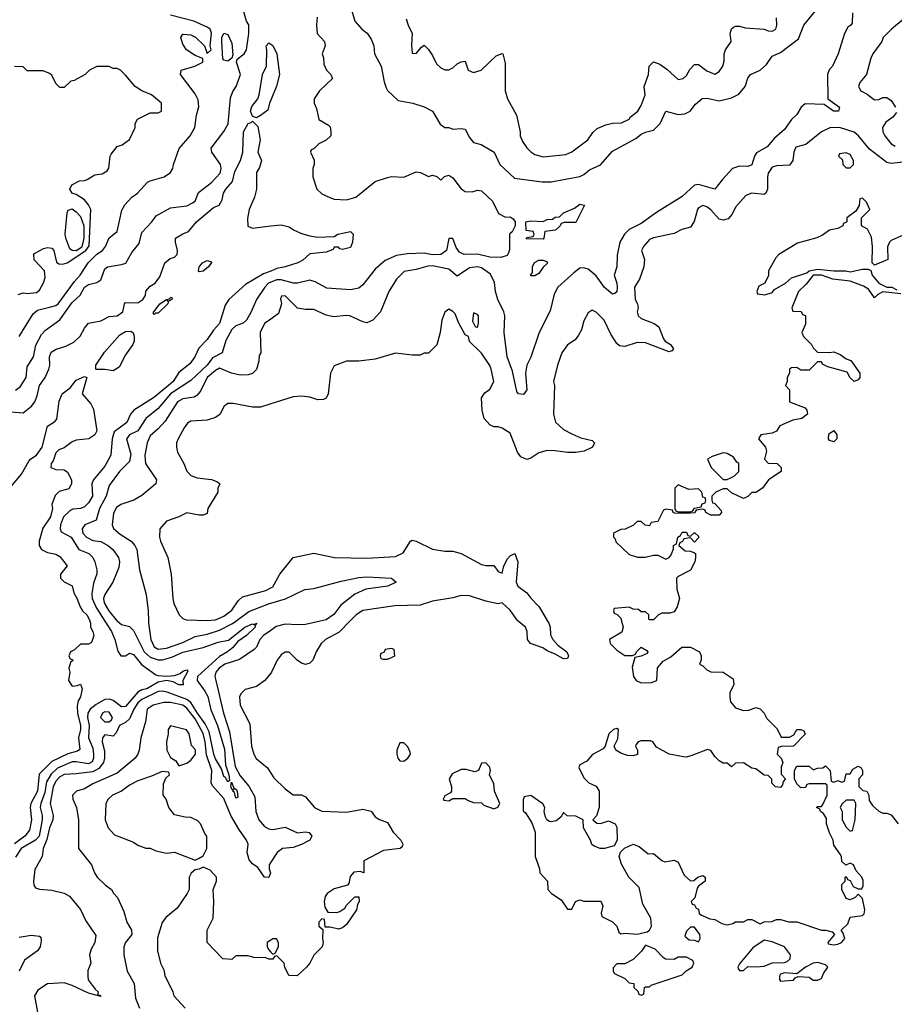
# Model space of a CAD drawing. Header units: inches. Extents: x 2380053 to 2584298, y 380219 to 546618.
# Tile 136 of 256: x 2428773 to 2433046, y 488129 to 492937. Entities that reach past the tile are written whole.
import ezdxf

# ---------------------------------------------------------------- set-up
doc = ezdxf.new("R2010")
doc.units = ezdxf.units.IN
doc.header["$MEASUREMENT"] = 0
for name, color, linetype in [('C4428', 7, 'Continuous'), ('C4429', 7, 'Continuous'), ('C4438', 7, 'Continuous'), ('C4439', 7, 'Continuous')]:
    doc.layers.add(name, color=color, linetype=linetype)

msp = doc.modelspace()

# ---------------------------------------------------------------- linework, layer by layer
at = {"layer": 'C4428', "color": 2}
for points, elevation in [([(2429116.1, 490000), (2429119.1, 489990), (2429118.8, 489970), (2429130.7, 489950), (2429134.8, 489930), (2429124.7, 489895.3), (2429110, 489888), (2429070, 489888), (2429041, 489859), (2429022, 489850), (2429014, 489830), (2429018, 489818), (2429034, 489810), (2429022, 489798), (2429014, 489770), (2429018, 489750), (2429012, 489710), (2429030, 489682), (2429055.3, 489684.7), (2429070, 489691.3), (2429078, 489670), (2429070.7, 489630), (2429058.8, 489610), (2429053.4, 489586.6), (2429055.8, 489550), (2429070.2, 489490), (2429070.2, 489470), (2429060.3, 489430), (2429067.5, 489372.5), (2429055.4, 489364.6), (2429008, 489352), (2428930, 489315.1), (2428867.8, 489252.2), (2428860.9, 489170), (2428827, 489110), (2428824.2, 489090), (2428831.7, 489030), (2428821.4, 488978.6), (2428798.4, 488950), (2428747.6, 488912.4)], 58), ([(2429189.8, 490000), (2429221.7, 489950), (2429238, 489910), (2429252.4, 489852.4), (2429266.8, 489830), (2429290, 489830.7), (2429310, 489844), (2429330, 489837.3), (2429368.8, 489788.8), (2429438, 489738), (2429450, 489734), (2429490, 489730.8), (2429530, 489734.8), (2429556.5, 489743.5), (2429570, 489754.8), (2429590, 489762), (2429594.8, 489754.8), (2429571, 489710), (2429571.3, 489688.7), (2429550.8, 489689.2), (2429523.7, 489703.7), (2429490, 489709.5), (2429450, 489702), (2429394.8, 489670), (2429370, 489664.2), (2429350, 489652.3), (2429290, 489582.9), (2429270, 489580.7), (2429230, 489613), (2429210, 489618.3), (2429190, 489616.9), (2429146.5, 489593.5), (2429117, 489570), (2429106.9, 489550), (2429104.9, 489530), (2429112.7, 489490), (2429110.3, 489430), (2429130, 489378.8), (2429134.4, 489350), (2429134, 489330), (2429127.7, 489312.3), (2429110, 489302.7), (2429050, 489313.3), (2429030, 489312), (2428958.6, 489281.4), (2428927, 489253), (2428904.5, 489215.5), (2428896.9, 489163.1), (2428876.2, 489110), (2428873.6, 489090), (2428882.7, 489050), (2428882.4, 489030), (2428867.9, 488950), (2428850, 488931), (2428781.1, 488890), (2428753.3, 488846.7)], 62), ([(2429250.5, 490000), (2429270, 489983), (2429310, 489973.4), (2429330, 489954.8), (2429380.9, 489850), (2429410, 489824.4), (2429450, 489810.2), (2429470.3, 489810.3), (2429516.4, 489823.6), (2429570, 489849), (2429670, 489871.7), (2429743.3, 489896.7), (2429793.8, 489906.2), (2429873.2, 489970), (2429910, 489986.8), (2429916.4, 489983.6), (2429931.3, 489990), (2429922, 489978), (2429924, 489970), (2429882, 489930), (2429839.3, 489900.7), (2429813, 489870), (2429788, 489850), (2429750, 489827.4), (2429642, 489730), (2429640.2, 489710), (2429678.1, 489658.1), (2429691.8, 489631.8), (2429706.7, 489566.7), (2429739.6, 489490), (2429773.9, 489373.9), (2429778.5, 489298.5), (2429794.6, 489250), (2429798, 489222), (2429790, 489215.3), (2429777.6, 489237.6), (2429770, 489240.9), (2429758.8, 489278.8), (2429730, 489327.6), (2429721.8, 489350), (2429699, 489459), (2429679.1, 489499.1), (2429641.5, 489550), (2429610, 489602.6), (2429590, 489617.4), (2429493, 489653), (2429470, 489658.5), (2429450, 489656.5), (2429370, 489616.5), (2429350, 489601), (2429330.2, 489570), (2429310, 489522), (2429290, 489504.5), (2429261, 489490), (2429245.4, 489454.6), (2429230, 489438), (2429190, 489445.2), (2429182.8, 489437.2), (2429177.3, 489430), (2429176.3, 489410), (2429186.9, 489366.9), (2429187.2, 489330), (2429182.6, 489310), (2429159.5, 489280.5), (2429130, 489264.2), (2429050, 489253.6), (2428990, 489251.1), (2428970, 489239.7), (2428950, 489218.4), (2428936.9, 489190), (2428921.7, 489110), (2428936.4, 489050), (2428934.9, 489030), (2428918.7, 488990), (2428906, 488934), (2428887.3, 488890), (2428882.8, 488850), (2428847.1, 488787.1), (2428840.7, 488730), (2428842.8, 488710), (2428850, 488698), (2428870, 488691), (2428930, 488686), (2428990, 488670.8), (2429016.8, 488656.8), (2429070, 488591.3), (2429096.8, 488536.8), (2429145.4, 488465.4), (2429141, 488430), (2429122, 488398), (2429114.8, 488370), (2429121, 488330), (2429106.7, 488293.3), (2429106.2, 488266.2), (2429108.4, 488248.4), (2429142, 488202), (2429156, 488190), (2429154, 488174), (2429166, 488174), (2429170, 488166), (2429110, 488182.7), (2429030, 488221.2), (2428990, 488233.2), (2428910, 488229), (2428862, 488198), (2428846, 488170), (2428861, 488090)], 66), ([(2429402.1, 490000), (2429402.4, 489990), (2429414, 489910), (2429430, 489874), (2429450, 489863.7), (2429490, 489867.2), (2429570, 489895.6), (2429630, 489924.9), (2429690, 489937), (2429750, 489955.6), (2429812.3, 489987.7), (2429828.7, 490000)], 70), ([(2430000, 489954.5), (2429964.9, 489930), (2429947, 489910), (2429930, 489873.2), (2429918.4, 489861.6), (2429847.2, 489812.8), (2429774.8, 489790), (2429748, 489770), (2429730.8, 489750), (2429726.8, 489730), (2429730.8, 489709.2), (2429768.7, 489550), (2429798.5, 489458.5), (2429826.5, 489290), (2429850, 489243.8), (2429893.3, 489193.3), (2429921.4, 489141.4), (2429927.2, 489070), (2429942.4, 489030), (2429970, 488997.1), (2429990, 488985.7), (2430000, 488983.8)], 70), ([(2430000, 489746.5), (2429970.5, 489709.5), (2429930, 489681.2), (2429874.8, 489665.2), (2429854.4, 489645.6), (2429847.3, 489630), (2429850.8, 489590), (2429897.5, 489497.5), (2429905.5, 489390), (2429917.3, 489350), (2429928.5, 489328.5), (2429983.8, 489283.8), (2430000, 489257.9)], 74), ([(2430000, 488823.1), (2429991.3, 488810), (2429991.3, 488790), (2429998, 488770), (2429990, 488748), (2429970, 488748.7), (2429937.2, 488797.2), (2429910, 488815.3), (2429893.6, 488833.6), (2429884, 488870), (2429889, 488910), (2429881.2, 488930), (2429843.5, 488983.5), (2429805.6, 489050), (2429770, 489133.2), (2429716, 489196), (2429709, 489210), (2429712.6, 489270), (2429686.7, 489346.7), (2429679.8, 489410), (2429670.4, 489450.4), (2429630, 489523.1), (2429590, 489574.5), (2429570, 489589.8), (2429510, 489602), (2429478, 489602), (2429426, 489590), (2429396, 489570), (2429387.5, 489507.5), (2429365.5, 489430), (2429356.3, 489370), (2429350.6, 489350), (2429337.3, 489330), (2429250, 489258), (2429130, 489204.5), (2429090, 489180.7), (2429050.5, 489169.5), (2429030.8, 489150), (2429033.4, 489130), (2429050.6, 489090), (2429060.7, 489030), (2429061, 488890), (2429124.7, 488810), (2429138, 488770), (2429151.3, 488750), (2429192, 488710), (2429222, 488690), (2429231.1, 488671.1), (2429250.9, 488650.9), (2429282, 488582), (2429296, 488530), (2429318.8, 488490), (2429320.7, 488470), (2429290.8, 488430), (2429282.8, 488410), (2429282.8, 488370), (2429298.8, 488290), (2429333.4, 488230), (2429338.5, 488158.5), (2429358.8, 488110)], 70), ([(2430000, 488348.7), (2429990, 488348.7), (2429975.3, 488355.3), (2429916.4, 488356.4), (2429890, 488366), (2429830, 488366), (2429810, 488348), (2429766, 488350), (2429688.7, 488430), (2429688.7, 488490), (2429718, 488550), (2429722, 488630), (2429718, 488690), (2429735.3, 488730), (2429734, 488750), (2429703.1, 488783.1), (2429670, 488798), (2429650, 488788), (2429630, 488786), (2429611.6, 488768.4), (2429602, 488750), (2429602, 488690), (2429592, 488670), (2429542, 488598), (2429487.9, 488552.1), (2429470, 488528), (2429447.1, 488452.9), (2429446, 488390), (2429461, 488330), (2429476.8, 488296.8), (2429482.8, 488270), (2429521, 488190), (2429526, 488170), (2429582, 488110)], 74), ([(2428770, 488456), (2428830, 488466), (2428870, 488462), (2428876, 488456), (2428878, 488438), (2428873.4, 488410), (2428860.7, 488390), (2428796.3, 488343.7), (2428770.4, 488290)], 62), ([(2430000, 488442), (2429982, 488430), (2429982, 488410), (2429990, 488394), (2430000, 488384)], 74)]:
    msp.add_lwpolyline(points, dxfattribs=dict(at, elevation=elevation))
for points, elevation in [([(2429190, 489557.6), (2429177.3, 489550), (2429168.4, 489530), (2429190, 489507.3), (2429210, 489507.3), (2429222, 489518), (2429226, 489530), (2429210, 489555.6)], 66), ([(2429510, 489488), (2429498, 489470), (2429498.8, 489450), (2429491, 489410), (2429492, 489370), (2429510, 489334), (2429536.9, 489316.9), (2429550, 489294), (2429590, 489306), (2429610, 489321), (2429632, 489350), (2429631.4, 489371.4), (2429612.9, 489392.9), (2429602, 489450), (2429588.9, 489468.9)], 74), ([(2429470, 489266), (2429418, 489242), (2429350, 489219.3), (2429310, 489198), (2429270.4, 489169.6), (2429226.8, 489150), (2429206, 489130), (2429194.8, 489110), (2429190.7, 489030), (2429206, 488990), (2429236, 488956), (2429330, 488921), (2429350, 488906), (2429390, 488891), (2429410, 488891), (2429438, 488878), (2429490, 488866), (2429530, 488871.3), (2429630, 488832), (2429650, 488842), (2429670, 488854), (2429688, 488890), (2429688, 488950), (2429679, 488959), (2429657.2, 489010), (2429644.1, 489024.1), (2429610, 489041.2), (2429582, 489042), (2429530, 489054), (2429502, 489090), (2429488.7, 489130), (2429474, 489150), (2429475.3, 489204.7), (2429487.3, 489232.7), (2429506, 489250), (2429502, 489262)], 74), ([(2429821, 489181), (2429830, 489181), (2429836.3, 489170), (2429839.8, 489140.2), (2429830, 489135.3), (2429822.7, 489162.7), (2429815.3, 489170), (2429818, 489178), (2429810, 489178), (2429805.6, 489194.4), (2429807.3, 489212.7)], 66)]:
    msp.add_lwpolyline(points, close=True, dxfattribs=dict(at, elevation=elevation))
at = {"layer": 'C4429', "color": 2}
for points, elevation in [([(2428752.7, 491127.3), (2428775.8, 491144.2), (2428804.5, 491190), (2428810, 491241), (2428840.5, 491290), (2428852.1, 491347.9), (2428879.7, 491400.3), (2428899.3, 491420.7), (2428970, 491470.6), (2429030, 491555.5), (2429068, 491592), (2429089.6, 491630), (2429110, 491643.8), (2429150, 491654), (2429170, 491666), (2429190, 491721), (2429202, 491730), (2429270, 491740.7), (2429291.7, 491748.3), (2429320.5, 491799.5), (2429356.6, 491843.4), (2429370, 491898), (2429419, 491950), (2429440.2, 491979.8), (2429510, 492018.8), (2429590, 492028.2), (2429618, 492042), (2429630, 492051.3), (2429647.3, 492092.7), (2429710, 492142), (2429752.7, 492187.3), (2429757, 492210), (2429755.1, 492230), (2429712.7, 492290), (2429709.2, 492310), (2429770, 492390.8), (2429791.1, 492428.9), (2429804, 492556), (2429813.9, 492586.1), (2429831.6, 492610), (2429851.6, 492670), (2429832.7, 492730), (2429836.5, 492743.5), (2429870, 492771), (2429880.9, 492790), (2429892.3, 492870), (2429892.5, 492912.5), (2429882, 492930), (2429858, 493010)], 66), ([(2428771.5, 491390), (2428838.9, 491501.1), (2428861.1, 491518.9), (2428926, 491534), (2428950, 491541.6), (2428960.9, 491550), (2429040.9, 491659.1), (2429069.4, 491690), (2429107.3, 491750), (2429150, 491792.7), (2429177.2, 491810), (2429192.7, 491830), (2429210, 491872), (2429250, 491902), (2429272.9, 492007.1), (2429286.6, 492033.4), (2429321.2, 492070), (2429349.6, 492090.4), (2429397, 492143), (2429410, 492150.6), (2429479, 492170), (2429509.5, 492190.5), (2429521.2, 492210), (2429524, 492230), (2429552.5, 492307.5), (2429606, 492370), (2429629.3, 492410), (2429637.2, 492470), (2429649.1, 492510.9), (2429645.6, 492545.6), (2429630, 492575.3), (2429559, 492670), (2429562, 492690), (2429628.7, 492710), (2429668, 492730), (2429667.3, 492747.3), (2429630, 492762.7), (2429589, 492790), (2429570, 492818), (2429560.9, 492850), (2429570, 492866), (2429573.6, 492866.4), (2429610, 492863), (2429631.9, 492851.9), (2429676, 492810), (2429690, 492772), (2429708, 492790), (2429704, 492810), (2429710.8, 492870.8), (2429703.6, 492890), (2429690, 492901.3), (2429624, 492930), (2429510, 492959)], 70), ([(2430000, 492544.5), (2429994, 492530), (2429984.9, 492495.1), (2429950, 492468.7), (2429930, 492458), (2429920.4, 492460.4), (2429910, 492466), (2429900.9, 492490), (2429907.2, 492512.8), (2429937, 492550), (2429943.6, 492570), (2429959.6, 492670), (2429979.5, 492710), (2429981.3, 492790), (2429978, 492810), (2429990, 492824), (2430000, 492817.3)], 62), ([(2428765.2, 491594.8), (2428790, 491602.8), (2428810, 491600.5), (2428854.7, 491605.3), (2428870, 491616), (2428890, 491652), (2428898, 491678), (2428895.3, 491710), (2428844, 491764), (2428842, 491790), (2428845.6, 491794.4), (2428890, 491819.1), (2428910, 491823.8), (2428930, 491820.5), (2428940.5, 491810), (2428953.2, 491753.2), (2428964.4, 491744.4), (2428983.1, 491743.1), (2429005.2, 491750), (2429096.2, 491810), (2429113, 491833), (2429120.5, 492010), (2429110, 492032.7), (2429090, 492057), (2429050, 492082.7), (2429029, 492090), (2429018, 492110), (2429028, 492130), (2429066, 492150), (2429090, 492151.3), (2429103.1, 492156.9), (2429140.4, 492179.6), (2429176.4, 492183.6), (2429200.4, 492199.6), (2429208.4, 492211.6), (2429215.3, 492270), (2429220.2, 492279.8), (2429250, 492318), (2429273.6, 492326.4), (2429310, 492352), (2429338, 492410), (2429338, 492430), (2429348.9, 492451.1), (2429410, 492482), (2429450, 492482), (2429466, 492490), (2429466, 492530), (2429418, 492570), (2429369.3, 492589.3), (2429338, 492610), (2429290, 492666), (2429266, 492690), (2429250, 492698), (2429230, 492698), (2429210, 492708), (2429150, 492708), (2429114, 492690), (2429094, 492670), (2429039.6, 492640.4), (2429023.6, 492636.4), (2428990, 492606), (2428970, 492606), (2428950, 492626), (2428930, 492666), (2428916.4, 492676.4), (2428887.3, 492687.3), (2428810, 492688), (2428790, 492706), (2428748.4, 492708.4)], 74), ([(2428730, 491022), (2428790, 491017.3), (2428831.1, 491048.9), (2428847, 491070), (2428859.3, 491100.7), (2428869.6, 491150), (2428897, 491190), (2428915.1, 491230), (2428920.9, 491250), (2428919, 491290), (2428926.8, 491313.2), (2428952.1, 491327.9), (2428998, 491342), (2429038.6, 491361.4), (2429069.3, 491390.7), (2429090, 491431.3), (2429110, 491454.8), (2429170, 491466.8), (2429210, 491486.8), (2429250, 491490.7), (2429277.2, 491510), (2429285.2, 491550), (2429290, 491556), (2429350, 491554.8), (2429375.3, 491570), (2429388.7, 491590), (2429390, 491611.3), (2429410, 491636), (2429435.3, 491650), (2429458, 491682), (2429482, 491750), (2429508, 491770), (2429530, 491778), (2429542, 491790), (2429544, 491810), (2429534, 491850), (2429535.3, 491870), (2429570, 491891.3), (2429598, 491902), (2429637.2, 491950), (2429720.2, 492019.8), (2429748.4, 492031.6), (2429762, 492058), (2429769.3, 492090), (2429780.9, 492110), (2429813.4, 492146.6), (2429824.2, 492195.8), (2429852.4, 492250), (2429864.2, 492290), (2429866.3, 492390), (2429890, 492430.8), (2429904.7, 492435.3), (2429910, 492442), (2429935.9, 492415.9), (2429948, 492350), (2429936.3, 492290), (2429954.8, 492250), (2429945.2, 492214.8), (2429930.8, 492190), (2429930.4, 492110), (2429920.4, 492070), (2429893.7, 492010), (2429886.7, 491966.7), (2429888, 491928), (2429910, 491918.8), (2430000, 491929.9)], 62), ([(2430000, 491709.6), (2429964.9, 491695.1), (2429876.7, 491643.3), (2429794.8, 491570), (2429777.5, 491542.5), (2429750, 491454), (2429719.9, 491420.1), (2429690, 491375.1), (2429647.7, 491332.3), (2429628.4, 491290), (2429603.8, 491256.2), (2429550, 491214.5), (2429522.6, 491170), (2429500.3, 491150), (2429427.7, 491090), (2429330.4, 491029.6), (2429314, 491010), (2429296.3, 490970), (2429235.2, 490924.8), (2429224.6, 490890), (2429219.1, 490810), (2429190, 490756), (2429132, 490688), (2429126, 490670), (2429128.4, 490610), (2429110, 490577), (2429090, 490558.7), (2429070.2, 490549.8), (2429033.4, 490546.6), (2429019.3, 490540.7), (2428987.2, 490510), (2428972.2, 490470), (2428970.5, 490450), (2428975.9, 490435.9), (2429025.5, 490410), (2429062.8, 490350), (2429110.6, 490330), (2429130.7, 490310), (2429140.7, 490290), (2429150.6, 490250), (2429150.5, 490230.5), (2429134.4, 490185.6), (2429126.3, 490133.7), (2429127.6, 490110), (2429147, 490067), (2429189.8, 490000)], 62), ([(2430000, 491654.8), (2429989.3, 491650.7), (2429970.4, 491630), (2429930.7, 491570), (2429904.9, 491510), (2429880.7, 491470), (2429865.8, 491454.2), (2429830, 491442), (2429810, 491423.7), (2429780.4, 491370), (2429762.8, 491310), (2429714.8, 491285.2), (2429688.4, 491250), (2429610, 491175.1), (2429510.3, 491110), (2429450, 491037.6), (2429390, 490989.6), (2429350, 490929.6), (2429310.4, 490909.6), (2429301.4, 490898.6), (2429295.5, 490890), (2429315.6, 490815.6), (2429310, 490779), (2429260.7, 490730), (2429210, 490662), (2429195.8, 490610), (2429163.7, 490550), (2429147.7, 490492.3), (2429091, 490470), (2429078, 490450), (2429082.4, 490430), (2429099.1, 490410), (2429130, 490394.4), (2429170, 490388.2), (2429207.3, 490367.3), (2429228.9, 490348.9), (2429256.3, 490310), (2429260.5, 490290), (2429258.4, 490261.6), (2429227.7, 490190), (2429188.7, 490130), (2429183.1, 490110), (2429186.3, 490090), (2429208.9, 490050), (2429250, 490000.4), (2429250.5, 490000)], 66), ([(2430000, 491474.9), (2429970, 491452.7), (2429948, 491410), (2429952, 491310), (2429943.6, 491296.4), (2429942, 491270), (2429930, 491228), (2429910, 491208.7), (2429890, 491202), (2429850, 491201.2), (2429808, 491210), (2429750, 491234.5), (2429730, 491224.5), (2429688.8, 491190), (2429656.7, 491123.3), (2429638, 491102), (2429625.8, 491094.2), (2429570, 491085.6), (2429543.8, 491070), (2429483.4, 490976.6), (2429450, 490939.3), (2429410, 490904), (2429396.3, 490870), (2429384.9, 490810), (2429388.2, 490770), (2429441, 490690), (2429438, 490670), (2429370, 490613.2), (2429331.3, 490590), (2429266.8, 490570), (2429246, 490554), (2429232.1, 490527.9), (2429225.5, 490470), (2429232.4, 490452.4), (2429264.4, 490424.4), (2429317.3, 490390), (2429336.3, 490370), (2429344.9, 490350), (2429358.8, 490250), (2429390.5, 490130.5), (2429400.5, 490050), (2429402.1, 490000)], 70), ([(2428730, 490656), (2428783, 490717), (2428818.4, 490781.6), (2428827.6, 490792.4), (2428856, 490810), (2428882.7, 490850), (2428910, 490952), (2428945.6, 490974.4), (2428954.5, 490985.5), (2428965.4, 491074.6), (2428980.9, 491110), (2429020.2, 491139.8), (2429050, 491177.3), (2429090, 491194.8), (2429102, 491190), (2429078, 491110), (2429120.7, 491060.7), (2429134.4, 491034.4), (2429150.4, 490929.6), (2429140.7, 490910), (2429111, 490890), (2429050, 490882.9), (2429030, 490876.2), (2428990, 490846), (2428964.1, 490835.9), (2428950, 490822), (2428936.8, 490783.2), (2428927.7, 490770), (2428926, 490750), (2428950, 490741), (2428990, 490738), (2429007.1, 490727.1), (2429026.8, 490690), (2429026, 490670), (2429013.4, 490646.6), (2428966.8, 490633.2), (2428946, 490614), (2428931, 490570), (2428934, 490550), (2428923.8, 490510), (2428886.7, 490453.3), (2428868, 490390), (2428868, 490370), (2428880.7, 490350), (2428910, 490334.9), (2428950, 490326.8), (2428970, 490314.8), (2429004.7, 490270), (2428972, 490230), (2428972, 490210), (2428991.1, 490191.1), (2429030, 490172), (2429038, 490138), (2429052.8, 490112.8), (2429068, 490070), (2429080.5, 490050), (2429102, 490030), (2429113, 490010), (2429116.1, 490000)], 58), ([(2430000, 491060.9), (2429950, 491045.2), (2429910, 491045.2), (2429816.9, 491063.1), (2429790, 491062), (2429772, 491050), (2429750.6, 491009.4), (2429730, 490994), (2429690, 490981.2), (2429610, 490977.2), (2429593.7, 490966.3), (2429576.8, 490943.2), (2429546.8, 490890), (2429538.8, 490870), (2429538.8, 490850), (2429544.5, 490824.5), (2429576, 490770), (2429590, 490732), (2429610, 490711.3), (2429639.8, 490699.8), (2429711.1, 490691.1), (2429739.6, 490679.6), (2429751.3, 490670), (2429742, 490650), (2429742, 490630), (2429692, 490550), (2429690, 490526), (2429670, 490518), (2429650, 490518), (2429590, 490528.7), (2429550, 490508.7), (2429490, 490488), (2429458, 490450), (2429456, 490410), (2429461, 490390), (2429497.3, 490310), (2429513.4, 490230), (2429521, 490110), (2429526.4, 490086.4), (2429552, 490030), (2429570, 490012), (2429586, 490006), (2429690, 490002.4), (2429730, 490007), (2429770, 490024.4), (2429810, 490053.4), (2429840.5, 490099.5), (2429862, 490118), (2429975.3, 490150), (2430000, 490162.6)], 74), ([(2429828.7, 490000), (2429892.4, 490047.6), (2429994.5, 490085.5), (2430000, 490087.2)], 70)]:
    msp.add_lwpolyline(points, dxfattribs=dict(at, elevation=elevation))
for points, elevation in [([(2429790, 492734), (2429770, 492739), (2429766.5, 492746.5), (2429760.5, 492830), (2429761.6, 492850), (2429770, 492871), (2429790, 492864.7), (2429810, 492822), (2429815.3, 492764.7), (2429810, 492748.7)], 66), ([(2429050, 491808.7), (2429030, 491809.2), (2429018, 491818), (2428998.7, 491870), (2428996.3, 491890), (2429005.6, 491994.4), (2429010, 492006), (2429030, 492013), (2429050, 491998.8), (2429070, 491976), (2429086.7, 491930), (2429086.4, 491870), (2429079.9, 491840.1), (2429075.2, 491824.8)], 74), ([(2429650, 491705.2), (2429646.6, 491710), (2429650, 491730.8), (2429666, 491750), (2429690, 491760.7), (2429710, 491754), (2429711, 491751), (2429695.5, 491730), (2429670, 491709.6)], 58), ([(2429502, 491562), (2429494, 491566), (2429498.8, 491558.8), (2429496.3, 491550), (2429450, 491503.7), (2429436.9, 491503.1), (2429430, 491498), (2429425.2, 491505.2), (2429458, 491550), (2429490.9, 491570.9), (2429506.3, 491573.7), (2429510, 491582), (2429518, 491578), (2429516, 491570)], 58), ([(2429230, 491222.9), (2429190, 491229.4), (2429149, 491229), (2429146, 491230), (2429146, 491250), (2429187.2, 491312.8), (2429262, 491398), (2429290, 491414), (2429316.7, 491416.7), (2429328.3, 491408.3), (2429332.3, 491392.3), (2429332.2, 491367.8), (2429326.4, 491350), (2429290, 491300.9), (2429259.9, 491240.1)], 58)]:
    msp.add_lwpolyline(points, close=True, dxfattribs=dict(at, elevation=elevation))
at = {"layer": 'C4438', "color": 2}
for points, elevation in [([(2430240.9, 490000), (2430170, 489984), (2430130, 489981.2), (2430070, 489985.7), (2430026.8, 489973.2), (2430000, 489954.5)], 70), ([(2430386.7, 490000), (2430333.7, 489946.3), (2430266.8, 489910), (2430246.8, 489890), (2430221, 489850), (2430204.7, 489810), (2430190, 489795.3), (2430170, 489788), (2430150, 489795.3), (2430129.3, 489809.3), (2430090, 489848.7), (2430070, 489848.7), (2430050, 489835.3), (2430031, 489810), (2430002.8, 489750), (2430000, 489746.5)], 74), ([(2431352.2, 490000), (2431358, 489990), (2431364.7, 489970), (2431366.4, 489933.6), (2431377.3, 489910), (2431403, 489883), (2431446, 489850), (2431454.8, 489830), (2431450, 489818), (2431430, 489815.3), (2431390, 489839), (2431350, 489854), (2431328.7, 489870), (2431268.7, 489890), (2431254, 489910), (2431253.2, 489950), (2431244, 489970), (2431209, 490000)], 74), ([(2431713.5, 490000), (2431721, 489970), (2431714.4, 489945.6), (2431654, 489910), (2431658, 489890), (2431690, 489858), (2431730, 489832), (2431767.3, 489832.7), (2431782, 489838), (2431786, 489850), (2431810, 489872), (2431836.9, 489856.9), (2431842, 489850), (2431838, 489842), (2431810, 489828), (2431778, 489822), (2431765.4, 489774.6), (2431771.3, 489730), (2431784.7, 489710), (2431810, 489698), (2431860.4, 489699.6), (2431886, 489710), (2431888.4, 489771.6), (2431916.4, 489803.6), (2431954.6, 489825.4), (2432007.3, 489872.7), (2432050, 489872), (2432094, 489850), (2432102, 489830), (2432102, 489810), (2432094, 489790), (2432110, 489782), (2432130, 489762), (2432150, 489752), (2432210, 489751.3), (2432258, 489718), (2432262, 489690), (2432242, 489650), (2432242, 489630), (2432246.4, 489606.4), (2432270, 489576), (2432310, 489562.8), (2432334.6, 489565.4), (2432370, 489578), (2432390, 489571.3), (2432410.6, 489550.6), (2432424, 489524), (2432473.7, 489473.7), (2432492.7, 489432.7), (2432534, 489434), (2432555.3, 489444.7), (2432570, 489471.3), (2432590, 489471.3), (2432603.6, 489463.6), (2432610, 489448), (2432554, 489390), (2432492.7, 489387.3), (2432478, 489382), (2432474, 489350), (2432494, 489330), (2432502, 489310), (2432492.7, 489287.3), (2432492.7, 489252.7), (2432514, 489230), (2432503.6, 489216.4), (2432499.6, 489200.4), (2432490, 489188), (2432466, 489190), (2432448.4, 489208.4), (2432447.3, 489227.3), (2432430, 489246), (2432410, 489248), (2432370, 489278), (2432350, 489282), (2432310, 489308), (2432270, 489306), (2432250, 489288), (2432230, 489306), (2432210, 489306), (2432190, 489318), (2432170, 489338), (2432150, 489368), (2432133.2, 489373.2), (2432056.9, 489343.1), (2432030, 489335.3), (2432016.4, 489336.4), (2431946, 489350), (2431884.7, 489384.7), (2431866, 489410), (2431854.6, 489414.6), (2431810, 489415.3), (2431794, 489410), (2431783.6, 489396.4), (2431782, 489390), (2431792, 489370), (2431791.1, 489348.9), (2431770, 489342), (2431743.1, 489343.1), (2431710, 489355.3), (2431686, 489370), (2431678, 489390), (2431694.6, 489425.4), (2431698, 489470), (2431690, 489475.3), (2431674, 489470), (2431652, 489450), (2431634, 489390), (2431623.6, 489376.4), (2431571.6, 489348.4), (2431543.6, 489316.4), (2431510, 489298), (2431505.4, 489285.4), (2431530, 489234), (2431554, 489210), (2431590, 489194), (2431604.7, 489170), (2431604.7, 489090), (2431591.6, 489048.4), (2431574, 489030), (2431592.7, 489012.7), (2431610, 489012), (2431650, 489024.7), (2431682, 489010), (2431690, 488994), (2431692, 488930), (2431676.9, 488903.1), (2431630, 488888.7), (2431608.9, 488888.9), (2431580.2, 488900.2), (2431569.1, 488909.1), (2431562, 488930), (2431528, 488990), (2431526, 489030), (2431490, 489048), (2431448.4, 489048.4), (2431430, 489066), (2431416.9, 489043.1), (2431394.8, 489025.2), (2431370, 489019), (2431362, 489022), (2431349.2, 489029.2), (2431342, 489042), (2431335.3, 489070), (2431338, 489090), (2431328.4, 489108.4), (2431270, 489148), (2431238, 489142), (2431232.7, 489127.3), (2431232.7, 489072.7), (2431243.6, 489063.6), (2431275.3, 489015.3), (2431292, 488970), (2431291.3, 488850), (2431312, 488790), (2431314, 488770), (2431352, 488730), (2431354, 488690), (2431372, 488670), (2431418, 488638), (2431450, 488594), (2431470, 488594), (2431488, 488630), (2431510, 488638), (2431530, 488632), (2431611.6, 488631.6), (2431622, 488610), (2431614, 488574), (2431618, 488558), (2431670, 488531.3), (2431691, 488510), (2431701, 488481), (2431710, 488472), (2431730, 488476), (2431790, 488470.8), (2431838, 488482), (2431850, 488491.3), (2431859.3, 488510), (2431857.2, 488550), (2431818, 488618), (2431799.3, 488699.3), (2431748.7, 488750), (2431713.6, 488813.6), (2431702, 488850), (2431708.7, 488871.3), (2431728.7, 488891.3), (2431770, 488911.3), (2431799.8, 488899.8), (2431843.5, 488863.5), (2431870, 488864.7), (2431910, 488831.3), (2431924.7, 488824.7), (2431970, 488832), (2431990, 488822), (2432019.8, 488759.8), (2432050, 488732), (2432067.3, 488732.7), (2432086, 488750), (2432110, 488758), (2432122, 488750), (2432122, 488730), (2432090, 488706), (2432083.6, 488696.4), (2432071.6, 488648.4), (2432054, 488630), (2432058, 488618), (2432070, 488614), (2432078, 488598), (2432090, 488594), (2432092.7, 488572.7), (2432103.6, 488563.6), (2432145.4, 488545.4), (2432170, 488542), (2432203.5, 488523.5), (2432230, 488516), (2432257.2, 488522.8), (2432270, 488531.3), (2432310, 488532), (2432330, 488542), (2432350, 488542), (2432390, 488522), (2432410, 488532), (2432447.3, 488532.7), (2432470, 488542), (2432490, 488542), (2432530, 488531), (2432570, 488531.3), (2432690, 488491.3), (2432710.9, 488490.9), (2432742, 488482), (2432754, 488470), (2432722, 488430), (2432723.6, 488423.6), (2432750, 488418.8), (2432770, 488422), (2432788.7, 488430), (2432804, 488450), (2432796.4, 488476.4), (2432786, 488490), (2432819, 488521), (2432830, 488554), (2432890, 488562), (2432898, 488570), (2432902, 488590), (2432890, 488646), (2432870, 488666), (2432854, 488650), (2432830, 488638), (2432810, 488646), (2432788.9, 488688.9), (2432790, 488714), (2432806, 488730), (2432806, 488750), (2432810, 488752), (2432818, 488738), (2432830, 488734), (2432844.7, 488704.7), (2432870, 488692), (2432887.3, 488692.7), (2432893.6, 488706.4), (2432893.6, 488733.6), (2432888, 488750), (2432860.2, 488780.2), (2432846, 488810), (2432830, 488818), (2432808.4, 488808.4), (2432790, 488826), (2432788, 488850), (2432782, 488862), (2432750, 488906), (2432748, 488930), (2432730, 488966), (2432715.3, 489010), (2432715.3, 489035.3), (2432700.4, 489060.4), (2432686, 489070), (2432682, 489082), (2432666, 489090), (2432670, 489094), (2432690, 489094), (2432696.4, 489103.6), (2432718, 489150), (2432718, 489198), (2432710, 489206), (2432630, 489206), (2432618, 489202), (2432612.7, 489187.3), (2432590, 489186), (2432570, 489206), (2432558, 489230), (2432558, 489270), (2432570, 489292), (2432630, 489292), (2432650, 489274), (2432670, 489282), (2432696.4, 489283.6), (2432710, 489294), (2432732, 489270), (2432738, 489218), (2432750, 489214), (2432770, 489222), (2432790, 489214), (2432802, 489218), (2432810, 489254), (2432830, 489254), (2432843.1, 489276.9), (2432870, 489292), (2432883.6, 489283.6), (2432891.3, 489270), (2432890.7, 489249.3), (2432872, 489230), (2432872.7, 489192.7), (2432892, 489172), (2432912, 489170), (2432922, 489150), (2432923.6, 489123.6), (2432939.6, 489099.6), (2432970, 489072), (2432990, 489062), (2433010, 489062), (2433030, 489054), (2433064.7, 489010)], 78), ([(2430000, 489257.9), (2430014.6, 489234.6), (2430070, 489181), (2430110, 489151.3), (2430150, 489151), (2430170, 489142), (2430214, 489090), (2430250, 489071.3), (2430370, 489066.8), (2430450, 489081), (2430490, 489072), (2430510, 489044.7), (2430530.9, 489030.9), (2430570, 489016), (2430597.3, 488970), (2430634.8, 488930), (2430644.7, 488910), (2430642, 488898), (2430631.3, 488888.7), (2430550, 488879), (2430454, 488830), (2430454, 488770), (2430436.4, 488776.4), (2430406.4, 488773.6), (2430387.1, 488752.9), (2430382, 488718), (2430374, 488710), (2430310, 488693.2), (2430274.8, 488670), (2430265.5, 488654.5), (2430260.7, 488630), (2430263.5, 488603.5), (2430278, 488578), (2430323.1, 488576.9), (2430338, 488582), (2430362, 488598), (2430370, 488612), (2430410, 488654), (2430430, 488654), (2430432, 488630), (2430423.6, 488616.4), (2430418, 488590), (2430370, 488518), (2430350, 488502), (2430330, 488495.3), (2430290, 488506), (2430266, 488506), (2430262, 488542), (2430250, 488546), (2430234, 488530), (2430234, 488510), (2430254, 488494), (2430252, 488448), (2430256, 488430), (2430251.3, 488410), (2430210, 488369), (2430190.4, 488329.6), (2430174.8, 488310), (2430128.4, 488268.4), (2430088.7, 488268.7), (2430068, 488310), (2430066, 488330), (2430030, 488366), (2430018, 488362), (2430010, 488348.7), (2430000, 488348.7)], 74), ([(2430000, 488983.8), (2430010, 488982), (2430070, 488994.4), (2430130, 488966.4), (2430170, 488970.4), (2430187.7, 488967.7), (2430200.5, 488950), (2430190.2, 488929.8), (2430150, 488909.6), (2430110, 488895.1), (2430058, 488890), (2430031, 488870), (2430000, 488823.1)], 70), ([(2430000, 488384), (2430010, 488374), (2430022, 488378), (2430038, 488410), (2430038, 488430), (2430028, 488448), (2430010, 488448.7), (2430000, 488442)], 74)]:
    msp.add_lwpolyline(points, dxfattribs=dict(at, elevation=elevation))
at = {"layer": 'C4438', "color": 2, "elevation": 78}
for points in [[(2430590, 489866), (2430558, 489862), (2430552.7, 489847.3), (2430538, 489842), (2430534, 489830), (2430538, 489818), (2430550, 489814), (2430570, 489814), (2430590, 489822), (2430606, 489830), (2430602, 489862)], [(2430650, 489406), (2430630, 489406), (2430616, 489370), (2430616, 489350), (2430621, 489330), (2430630, 489318), (2430650, 489316), (2430668.7, 489330), (2430682, 489350), (2430680.4, 489360.4), (2430670, 489386)], [(2431050, 489308), (2431030, 489306), (2431014, 489270), (2430996.9, 489263.1), (2430954.6, 489274.6), (2430930, 489275.3), (2430885.4, 489254.6), (2430872, 489230), (2430882, 489190), (2430882, 489170), (2430878, 489162), (2430850, 489146), (2430842, 489130), (2430845.4, 489125.4), (2430870, 489122), (2430890, 489134), (2430950, 489134), (2430963.6, 489123.6), (2430990, 489114), (2431030, 489112), (2431041, 489101), (2431090, 489082.8), (2431109.1, 489090.9), (2431119, 489110), (2431092.7, 489170), (2431090, 489206), (2431068, 489250), (2431073.2, 489270), (2431070, 489286)], [(2432850, 489126), (2432810, 489126), (2432791.6, 489108.4), (2432782, 489090), (2432792, 489070), (2432792, 489030), (2432810, 488994), (2432830, 488974), (2432842, 488978), (2432855.3, 489030), (2432858, 489110)], [(2432070, 488506), (2432050, 488506), (2432030, 488486), (2432022, 488462), (2432043.6, 488443.6), (2432070, 488442), (2432090, 488434), (2432098, 488450), (2432095.3, 488470)], [(2432410, 488442), (2432355.3, 488404.7), (2432290, 488326), (2432282, 488310), (2432283.6, 488303.6), (2432290, 488294), (2432310, 488294), (2432330, 488314), (2432371, 488311), (2432410, 488314.8), (2432450, 488330.8), (2432510, 488332.7), (2432522.9, 488337.1), (2432537.2, 488350), (2432539.3, 488370), (2432510, 488409.4), (2432450, 488434)], [(2431830, 488418), (2431811.1, 488388.9), (2431770, 488348), (2431730, 488326), (2431690, 488326), (2431672.7, 488307.3), (2431672, 488290), (2431679.6, 488279.6), (2431730, 488254), (2431750, 488234), (2431774, 488230), (2431774, 488210), (2431792.7, 488192.7), (2431798, 488178), (2431810, 488174), (2431822, 488178), (2431826, 488210), (2431830, 488214), (2431850, 488214), (2431858, 488222), (2432010, 488272), (2432028.7, 488291.3), (2432058, 488310), (2432066, 488330), (2432062, 488342), (2432030, 488358), (2431990, 488358), (2431970, 488348), (2431928.9, 488348.9), (2431916.4, 488356.4), (2431878, 488398)], [(2432672.9, 488332.9), (2432650, 488328.7), (2432612, 488310), (2432570, 488278), (2432510, 488282), (2432490, 488275.3), (2432485.4, 488265.4), (2432484.7, 488250), (2432490, 488242), (2432550, 488246), (2432552.9, 488247.1), (2432562, 488258), (2432576.4, 488263.6), (2432630, 488261), (2432650, 488246), (2432670, 488246), (2432690, 488254), (2432700.2, 488279.8), (2432722, 488310), (2432710, 488322)]]:
    msp.add_lwpolyline(points, close=True, dxfattribs=at)
at = {"layer": 'C4439', "color": 2}
for points, elevation in [([(2430381, 493030), (2430411, 492930), (2430444.7, 492890), (2430470.5, 492870.5), (2430490, 492842), (2430502.8, 492810), (2430506, 492770), (2430538.8, 492710), (2430553.4, 492633.4), (2430563.5, 492603.5), (2430570.8, 492590.8), (2430622, 492542), (2430694, 492530), (2430750, 492511.3), (2430790, 492490.8), (2430827.5, 492427.5), (2430850, 492411), (2430870, 492410.8), (2430890, 492402.8), (2430930, 492406), (2430950, 492402), (2430970, 492362), (2430990, 492338), (2431027.3, 492327.3), (2431091, 492290), (2431118.8, 492230), (2431190, 492162.8), (2431325.5, 492145.5), (2431370, 492145.5), (2431510, 492170.6), (2431530, 492180.7), (2431556.2, 492203.8), (2431610, 492227.7), (2431670, 492294.9), (2431783, 492357), (2431810, 492377.3), (2431830, 492387.3), (2431870, 492397.3), (2431902, 492430), (2431930, 492491), (2431990, 492474), (2432023.2, 492476.8), (2432049.4, 492490.6), (2432075.5, 492524.5), (2432107.3, 492552.7), (2432130, 492553), (2432190, 492540.4), (2432250, 492555.5), (2432286.2, 492573.8), (2432317, 492610), (2432330, 492651.3), (2432344, 492670), (2432390, 492690.5), (2432422.3, 492717.7), (2432450, 492758.8), (2432490, 492777.3), (2432577.2, 492842.8), (2432604, 492910), (2432660.2, 492979.8)], 70), ([(2432842, 492970), (2432839.6, 492920.4), (2432834, 492910), (2432819.6, 492900.4), (2432802, 492870), (2432772, 492770), (2432744.7, 492710), (2432727.9, 492692.1), (2432718.8, 492670), (2432722, 492550), (2432778, 492510), (2432774, 492490), (2432748.7, 492490), (2432703.1, 492523.1), (2432610, 492526), (2432590.8, 492510), (2432570, 492474), (2432544, 492450), (2432510, 492400.9), (2432461.4, 492358.6), (2432424.4, 492315.6), (2432373.4, 492286.6), (2432362.8, 492270), (2432350, 492228.7), (2432330, 492219.3), (2432290, 492221.6), (2432256, 492210), (2432204.7, 492155.3), (2432170, 492109.2), (2432090, 492131.8), (2432070, 492129.4), (2432010, 492074), (2431884.1, 491995.9), (2431810, 491942), (2431750, 491912.7), (2431727.3, 491890), (2431704.9, 491850), (2431692.3, 491787.7), (2431690.5, 491730), (2431678, 491690), (2431690.2, 491650.2), (2431691.6, 491630), (2431690, 491608.7), (2431679.9, 491600.1), (2431670, 491596), (2431629.7, 491629.7), (2431590, 491686), (2431550, 491719.3), (2431530, 491726), (2431510, 491724), (2431479.9, 491700.1), (2431402.8, 491630), (2431384.1, 491595.9), (2431365.2, 491514.8), (2431310.7, 491410), (2431270.4, 491289.6), (2431250.8, 491250), (2431244, 491210), (2431250.5, 491129.5), (2431234, 491106), (2431209.4, 491109.4), (2431201.5, 491121.5), (2431180.7, 491220.7), (2431154.5, 491290), (2431139.5, 491410), (2431142.7, 491490), (2431138, 491510), (2431109.3, 491570.7), (2431098.4, 491610), (2431093.1, 491653.1), (2431073.9, 491693.9), (2431030, 491725.1), (2431010, 491729.5), (2430970, 491726), (2430910, 491685.2), (2430870, 491719.3), (2430790, 491735.1), (2430766.4, 491733.6), (2430710, 491717.6), (2430652.3, 491707.7), (2430614, 491670), (2430577.3, 491610), (2430536, 491510), (2430498, 491470), (2430470, 491457.2), (2430450, 491461.2), (2430386, 491490), (2430370, 491493.2), (2430305.6, 491485.6), (2430270, 491494), (2430210, 491522), (2430170, 491522), (2430130, 491528.7), (2430070, 491588), (2430052.7, 491587.3), (2430046.8, 491573.2), (2430052, 491550), (2430037.3, 491502.7), (2430000, 491474.9)], 70), ([(2430226, 492950), (2430222.8, 492910), (2430226, 492870), (2430262.8, 492830), (2430266, 492810), (2430251.3, 492770), (2430258, 492750), (2430259.6, 492719.6), (2430272, 492690), (2430294, 492670), (2430302, 492650), (2430238, 492590), (2430211.3, 492550), (2430211.3, 492530), (2430223.5, 492503.5), (2430234, 492450), (2430282, 492422), (2430290, 492414), (2430294, 492390), (2430294, 492370), (2430270, 492348), (2430234, 492330), (2430210, 492306), (2430198, 492302), (2430194, 492290), (2430211.1, 492251.1), (2430211.3, 492230), (2430204.7, 492210), (2430204.7, 492170), (2430224.7, 492110), (2430250, 492086), (2430287.9, 492067.9), (2430310, 492060.7), (2430370, 492057.3), (2430415.3, 492070), (2430510, 492146), (2430570, 492166.8), (2430590, 492171), (2430650, 492167.3), (2430710, 492194.8), (2430730.7, 492190.7), (2430770, 492171.3), (2430790, 492178), (2430811.3, 492171.3), (2430830, 492154), (2430848.4, 492171.6), (2430870, 492178), (2430890, 492164.7), (2430930, 492110.8), (2430950, 492097.3), (2430984, 492096), (2431010, 492104.7), (2431030, 492102), (2431082.8, 492050), (2431112, 491990), (2431147.3, 491972.7), (2431170, 491974), (2431184.7, 491964.7), (2431194, 491950), (2431194, 491930), (2431178.8, 491901.2), (2431166.8, 491890), (2431166.8, 491813.2), (2431162, 491798), (2431154, 491786), (2431124.5, 491775.5), (2431070, 491777.4), (2431010, 491791.2), (2430944, 491790), (2430922.2, 491802.2), (2430905.1, 491825.1), (2430890, 491868), (2430870, 491868), (2430858.4, 491810), (2430830.2, 491789.8), (2430790, 491788.3), (2430750, 491796.2), (2430666.2, 491793.8), (2430614.2, 491785.8), (2430559.1, 491760.9), (2430510, 491719), (2430450, 491642), (2430430, 491625.2), (2430390, 491617.2), (2430273.7, 491626.3), (2430217.4, 491657.4), (2430190, 491665.1), (2430130.3, 491649.7), (2430110.3, 491649.7), (2430050, 491667.4), (2430030, 491666.6), (2430000, 491654.8)], 66), ([(2430662, 492942), (2430671.3, 492910), (2430691.3, 492870), (2430687.3, 492812.7), (2430690, 492774), (2430710, 492772), (2430736.4, 492803.6), (2430750, 492812), (2430770, 492792), (2430790, 492762), (2430810, 492722), (2430830, 492702), (2430850, 492692), (2430870, 492692), (2430890, 492702), (2430910, 492722), (2430930, 492732), (2430950, 492734), (2430964.7, 492690), (2430990, 492678.8), (2431028, 492690), (2431100.2, 492759.8), (2431130, 492772), (2431134, 492770), (2431145.4, 492725.4), (2431144.7, 492590), (2431156, 492550), (2431201, 492470), (2431218.8, 492390), (2431218.8, 492370), (2431230, 492342), (2431250, 492311.3), (2431270, 492291.3), (2431290, 492278), (2431330, 492266.8), (2431442, 492278), (2431470, 492291), (2431549, 492350), (2431573.6, 492386.4), (2431594.6, 492405.4), (2431636.4, 492423.6), (2431670, 492431.3), (2431712.7, 492432.7), (2431750, 492451.3), (2431757.5, 492462.5), (2431792.7, 492490), (2431810, 492518), (2431829.2, 492570), (2431824, 492610), (2431845.2, 492670), (2431849.2, 492710), (2431870, 492731.3), (2431899.8, 492719.8), (2431935.3, 492695.3), (2431990, 492644.7), (2432015.3, 492650), (2432030, 492664.7), (2432046.3, 492693.7), (2432070, 492718), (2432090, 492718), (2432130, 492686.8), (2432170, 492671.3), (2432190, 492684.7), (2432208.7, 492710), (2432214.6, 492734.6), (2432215.3, 492770), (2432222, 492790), (2432248.7, 492830), (2432244, 492870), (2432250, 492892), (2432260.2, 492899.8), (2432270, 492904.7), (2432290, 492904.7), (2432316.9, 492896.9), (2432410, 492891), (2432430, 492882.8), (2432450, 492881), (2432468, 492890), (2432472.7, 492910), (2432470, 492946)], 74), ([(2433090, 492938), (2433032, 492890), (2432992, 492850), (2432984.7, 492830), (2432941, 492770), (2432930.7, 492749.3), (2432910.6, 492669.4), (2432878, 492630), (2432871.3, 492610), (2432882, 492590), (2432913.7, 492573.7), (2432950, 492546), (2432970, 492546.8), (2432990, 492557.3), (2433010, 492556.3), (2433030, 492542.8), (2433051, 492510)], 74), ([(2430000, 492817.3), (2430010, 492810.7), (2430030.3, 492770.3), (2430042, 492670), (2430028, 492612), (2430000, 492544.5)], 62), ([(2433056.8, 492483.2), (2433038.3, 492461.7), (2433003.9, 492436.1), (2432988, 492410), (2432990.5, 492390), (2432999.3, 492370), (2433030, 492330.6), (2433050, 492319.5)], 74), ([(2433090, 492240.7), (2433030, 492235.1), (2433010, 492239.3), (2432924.5, 492304.5), (2432871.8, 492370), (2432850, 492387.3), (2432778, 492410), (2432730.5, 492409.5), (2432690, 492389.2), (2432613, 492327), (2432565.2, 492314.8), (2432554.8, 492290), (2432550.7, 492249.3), (2432533.7, 492226.3), (2432470, 492222.7), (2432450, 492217.2), (2432430, 492188), (2432426, 492170), (2432427.3, 492110), (2432418, 492090), (2432410, 492084), (2432350, 492089.2), (2432321.4, 492078.6), (2432270, 492022), (2432253.2, 491986.8), (2432234.9, 491965.1), (2432210, 491958), (2432190, 491962.7), (2432150, 492009.2), (2432130, 492022.7), (2432110, 492029), (2432090, 492019), (2432084, 492010), (2432067.9, 491952.1), (2432050, 491924), (2432008.3, 491911.7), (2431970, 491892.3), (2431870, 491872.3), (2431850, 491864), (2431821, 491830), (2431811.3, 491810), (2431825.4, 491765.4), (2431822.8, 491730), (2431801, 491670), (2431776, 491630), (2431780.7, 491570), (2431790.7, 491550), (2431794, 491530), (2431790.6, 491510), (2431795.5, 491490), (2431810, 491477.1), (2431872.8, 491452.8), (2431896.4, 491436.4), (2431918.5, 491378.5), (2431927, 491367), (2431953, 491350), (2431966.8, 491330), (2431959.9, 491320.1), (2431945.4, 491314.6), (2431830, 491359.3), (2431790, 491361.2), (2431730, 491341.2), (2431704.1, 491344.1), (2431690, 491355.3), (2431661.5, 491401.5), (2431628.7, 491470), (2431590, 491508), (2431570, 491518), (2431550, 491506), (2431530, 491466), (2431518, 491422), (2431503.5, 491396.5), (2431486.4, 491373.6), (2431450, 491348.7), (2431421, 491310), (2431401, 491250), (2431381, 491170), (2431386, 491150), (2431381, 491010), (2431390.9, 490970.9), (2431430, 490936), (2431470, 490914.8), (2431514.4, 490894.4), (2431570, 490882), (2431582, 490870), (2431572, 490850), (2431530.6, 490829.4), (2431490, 490822.7), (2431450, 490822.7), (2431390, 490832.3), (2431350, 490833.2), (2431310, 490821.2), (2431270, 490795.3), (2431250, 490788.7), (2431222, 490802), (2431205.6, 490825.6), (2431170, 490918), (2431130, 490942), (2431110, 490948.7), (2431090, 490948.7), (2431070, 490958), (2431042, 490990), (2431032.7, 491030), (2431029, 491090), (2431045.2, 491114.8), (2431070, 491132), (2431089, 491170), (2431077.2, 491230), (2431070, 491248), (2431030, 491308), (2430970, 491366), (2430966, 491390), (2430950, 491398), (2430917.5, 491457.5), (2430900.1, 491500.1), (2430890, 491512.7), (2430870, 491524), (2430850.7, 491509.3), (2430834.8, 491470), (2430826.8, 491410), (2430810.7, 491349.3), (2430770, 491308.7), (2430750, 491308), (2430730, 491298), (2430690, 491298), (2430610, 491308.7), (2430510, 491279), (2430430, 491269), (2430370, 491268.7), (2430310, 491246), (2430291.3, 491210), (2430281, 491110), (2430270.7, 491089.3), (2430257.3, 491082.7), (2430230, 491081.2), (2430190, 491094), (2430150, 491099), (2430110, 491095.3), (2430000, 491060.9)], 74), ([(2433090, 491884), (2433030, 491858), (2433022, 491850), (2433012.7, 491827.3), (2433014, 491766), (2432950, 491738), (2432938, 491750), (2432939, 491830), (2432934.6, 491874.6), (2432914.6, 491914.6), (2432886, 491930), (2432886, 491970), (2432926, 492010), (2432910, 492046), (2432890, 492066), (2432878, 492062), (2432874, 492030), (2432858, 492002), (2432814, 491970), (2432814, 491950), (2432798, 491942), (2432794, 491930), (2432770, 491918), (2432730, 491909), (2432695.9, 491884.1), (2432667.7, 491872.3), (2432573.7, 491846.3), (2432482, 491790), (2432466.4, 491773.6), (2432432, 491710), (2432431.6, 491688.4), (2432414, 491650), (2432384.7, 491635.3), (2432374, 491610), (2432378, 491598), (2432414, 491594), (2432450, 491604.7), (2432461.2, 491618.8), (2432514, 491650), (2432544.1, 491675.9), (2432618.6, 491701.4), (2432630, 491710.8), (2432670, 491718), (2432750, 491710.8), (2432809.1, 491710.9), (2432830, 491706), (2432890, 491718.8), (2432918, 491718), (2432932, 491712), (2432938, 491690), (2432971.1, 491651.1), (2433010, 491631.3), (2433034, 491630), (2433058, 491618)], 78), ([(2430000, 491929.9), (2430050, 491936), (2430090, 491926), (2430111.3, 491910), (2430150, 491893.4), (2430190, 491880.7), (2430230, 491874.8), (2430310, 491878), (2430328, 491890), (2430390, 491902), (2430402, 491890), (2430398.8, 491850), (2430390, 491825.2), (2430350, 491815.3), (2430338, 491818), (2430330, 491826), (2430310, 491826), (2430304.7, 491815.3), (2430270, 491800.9), (2430190, 491794), (2430157.3, 491762.7), (2430132, 491750), (2430070, 491729.4), (2430030, 491722), (2430000, 491709.6)], 62), ([(2433078, 491598), (2432990, 491608.7), (2432964.7, 491595.3), (2432950, 491578), (2432920.2, 491620.2), (2432896, 491636), (2432830, 491659.3), (2432746, 491670), (2432690, 491689), (2432650, 491688.7), (2432614.9, 491645.1), (2432577.3, 491610), (2432544.7, 491530), (2432550, 491514), (2432591.6, 491511.6), (2432598, 491498), (2432611.6, 491491.6), (2432612, 491450), (2432594, 491410), (2432602, 491390), (2432642, 491350), (2432650, 491334), (2432670, 491314), (2432730, 491311), (2432750, 491314.8), (2432781.4, 491301.4), (2432810, 491281), (2432832.8, 491272.8), (2432878, 491210), (2432878, 491190), (2432870, 491178), (2432849.4, 491169.4), (2432830, 491188), (2432816, 491216), (2432722, 491242), (2432695.3, 491255.3), (2432690, 491266), (2432670, 491266), (2432630, 491226), (2432590, 491226), (2432570, 491238), (2432543.6, 491236.4), (2432534, 491230), (2432534, 491210), (2432522, 491190), (2432522, 491170), (2432514, 491150), (2432534, 491130), (2432534, 491070), (2432610, 491042), (2432618, 491030), (2432622, 491010), (2432594, 490990), (2432550, 490982), (2432486.4, 490953.6), (2432470, 490928), (2432450, 490918), (2432394, 490910), (2432382, 490890), (2432416, 490850), (2432421, 490830), (2432412, 490790), (2432430, 490772), (2432474, 490770), (2432494, 490750), (2432494, 490730), (2432430.9, 490689.1), (2432402, 490650), (2432370, 490628.7), (2432350, 490628), (2432330, 490608), (2432310, 490598), (2432250, 490626), (2432230, 490646), (2432210, 490646), (2432174, 490630), (2432154, 490610), (2432154, 490590), (2432158, 490578), (2432170, 490574), (2432199.6, 490539.6), (2432202, 490530), (2432190, 490518), (2432150, 490518), (2432126, 490530), (2432122, 490542), (2432110, 490546), (2432078, 490542), (2432070, 490528), (2432030, 490526), (2431972.7, 490527.3), (2431966, 490530), (2431962, 490542), (2431930, 490546), (2431918, 490542), (2431890, 490486), (2431858, 490482), (2431850, 490466), (2431828.4, 490468.4), (2431810, 490486), (2431790, 490486), (2431771.6, 490468.4), (2431731.6, 490448.4), (2431710, 490448), (2431674, 490430), (2431674, 490410), (2431682, 490402), (2431686.4, 490386.4), (2431750, 490324.7), (2431791.6, 490311.6), (2431828.4, 490311.6), (2431870, 490322), (2431890, 490322), (2431930, 490302), (2431946, 490310), (2431956.4, 490323.6), (2431967.3, 490352.7), (2431968, 490370), (2431982, 490378), (2431988, 490410), (2432002, 490418), (2432010, 490434), (2432030, 490434), (2432038, 490418), (2432050, 490414), (2432068.4, 490431.6), (2432071.6, 490431.6), (2432090, 490414), (2432090, 490406), (2432070, 490386), (2432050, 490406), (2432018, 490402), (2432012, 490388), (2431998, 490382), (2431994, 490370), (2432023.6, 490343.6), (2432050, 490342), (2432070, 490334), (2432074, 490330), (2432074, 490310), (2432072, 490290), (2432051.1, 490248.9), (2431990, 490218), (2431982, 490210), (2431983.6, 490156.4), (2431996, 490110), (2431984.7, 490070), (2431970, 490046), (2431950, 490038), (2431910, 490038), (2431894, 490030), (2431870, 490006), (2431850, 490006), (2431846, 490010), (2431846, 490030), (2431830, 490046), (2431810, 490046), (2431796.4, 490056.4), (2431770, 490058), (2431750, 490068), (2431678, 490062), (2431674, 490050), (2431678, 490038), (2431692.7, 490032.7), (2431710, 490014), (2431713.5, 490000)], 78), ([(2430000, 490162.6), (2430010, 490167.7), (2430044, 490230), (2430110, 490311.3), (2430210, 490331), (2430310.7, 490310.7), (2430470, 490308), (2430610, 490314.8), (2430646.3, 490333.7), (2430682, 490390), (2430690, 490396), (2430710, 490391), (2430790, 490351), (2430850, 490341), (2430890, 490341), (2430930, 490330.8), (2431030, 490276), (2431050, 490271), (2431090, 490271.3), (2431110, 490242), (2431130, 490234), (2431139, 490270), (2431156.5, 490303.5), (2431170, 490318), (2431192, 490330), (2431206.8, 490290), (2431198.8, 490190), (2431207.3, 490170), (2431250, 490138), (2431270, 490111.3), (2431311.3, 490070), (2431352.2, 490000)], 74), ([(2430000, 490087.2), (2430071.6, 490108.4), (2430166, 490154), (2430210, 490158.8), (2430344.2, 490195.8), (2430430, 490213.7), (2430470, 490216.5), (2430590.3, 490210.3), (2430612, 490190), (2430572, 490170), (2430464.2, 490155.8), (2430410, 490132.3), (2430342, 490078), (2430308.1, 490031.9), (2430270, 490006.6), (2430240.9, 490000)], 70), ([(2431209, 490000), (2431204.1, 490004.1), (2431170, 490054), (2431130, 490088.7), (2431110, 490084), (2431050, 490097.2), (2430970, 490122.7), (2430930, 490125.2), (2430890, 490113.2), (2430790, 490097), (2430730, 490078), (2430605.8, 490074.2), (2430450, 490051.5), (2430416.3, 490030), (2430386.7, 490000)], 74)]:
    msp.add_lwpolyline(points, dxfattribs=dict(at, elevation=elevation))
for points, elevation in [([(2432810, 492286), (2432778, 492282), (2432774, 492270), (2432792.7, 492252.7), (2432794, 492230), (2432810, 492214), (2432830, 492214), (2432846, 492230), (2432846, 492250), (2432830, 492278)], 78), ([(2431490, 491946), (2431432.7, 491947.3), (2431418, 491942), (2431414, 491930), (2431391.6, 491908.4), (2431338, 491902), (2431334, 491870), (2431330, 491866), (2431247.3, 491867.3), (2431250, 491874), (2431282, 491878), (2431286, 491890), (2431282, 491902), (2431247.3, 491907.3), (2431246, 491950), (2431270, 491954), (2431330, 491952), (2431350, 491962), (2431376.4, 491963.6), (2431390, 491972), (2431410, 491974), (2431430, 491994), (2431483.1, 492016.9), (2431510, 492036), (2431532, 492032)], 66), ([(2431270, 491686), (2431268.7, 491690), (2431278, 491702), (2431278, 491730), (2431288.9, 491751.1), (2431310, 491762), (2431330, 491762), (2431350, 491754), (2431350, 491746), (2431330, 491728), (2431310, 491698), (2431290, 491686)], 66), ([(2430990, 491506), (2430985.4, 491465.4), (2430998, 491438), (2431010, 491434), (2431014.6, 491454.6), (2431014, 491490), (2431010, 491498)], 74), ([(2432750, 490875.3), (2432730, 490882), (2432724, 490890), (2432726, 490914), (2432750, 490931.3), (2432764.7, 490910), (2432764.7, 490890)], 78), ([(2432210, 490822), (2432156.9, 490803.1), (2432134, 490790), (2432152, 490750), (2432210, 490692), (2432230, 490692), (2432250, 490702), (2432266, 490710), (2432286, 490730), (2432286, 490770), (2432276.4, 490776.4), (2432260.4, 490800.4), (2432230, 490818)], 78), ([(2431990, 490666), (2431974, 490650), (2431974, 490550), (2431978, 490538), (2431990, 490534), (2432050, 490534), (2432062, 490538), (2432070, 490552), (2432102, 490558), (2432108, 490572), (2432122, 490578), (2432126, 490590), (2432122, 490602), (2432110, 490606), (2432106, 490630), (2432090, 490646), (2432042, 490642)], 78)]:
    msp.add_lwpolyline(points, close=True, dxfattribs=dict(at, elevation=elevation))

doc.saveas('drawing.dxf')
